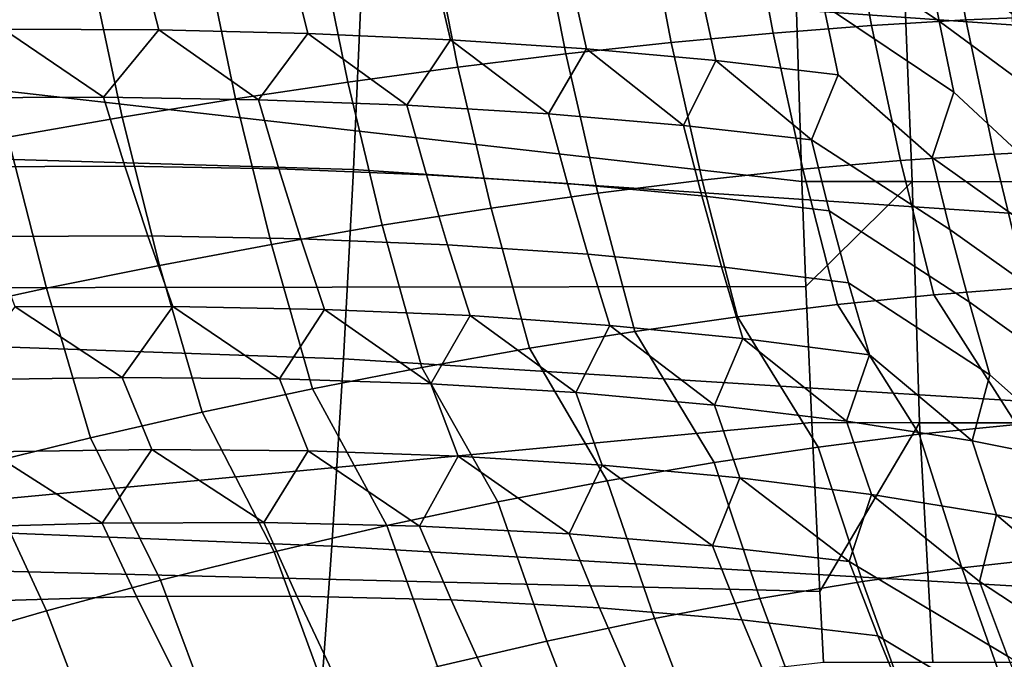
# Model space of a CAD drawing. Header units: metres. Extents: x -167 to 28, y -27 to 27.
# Tile 79 of 256: x -36.6 to -30.92, y -8.38 to -4.68. Entities that reach past the tile are written whole.
import ezdxf

# ---------------------------------------------------------------- set-up
doc = ezdxf.new("R2010")
doc.units = ezdxf.units.M
doc.layers.add('solid_12_065_021_XXX', color=7, linetype='CONTINUOUS')

msp = doc.modelspace()

# ---------------------------------------------------------------- linework, layer by layer
at = {"layer": 'solid_12_065_021_XXX'}
for points in [[(-28.158302, -4.904212, 158.981781), (-28.117125, -3.822129, 159.146973), (-34.592991, -3.343183, 160.832077), (-34.62986, -4.449596, 160.684006)], [(-32.110718, -3.800736, 49.63221), (-31.374537, -4.28441, 48.301414), (-31.298315, -4.691295, 48.444019), (-32.042248, -4.19768, 49.752533)], [(-31.830988, -3.93539, 99.582382), (-31.688904, -4.717199, 99.443581), (-31.144241, -4.68487, 99.843376), (-31.282442, -3.908121, 99.983704)], [(-31.44278, -3.880929, 48.171024), (-30.749006, -4.384657, 46.832474), (-30.672283, -4.798692, 46.986298), (-31.374537, -4.28441, 48.301414)], [(-31.282442, -3.908121, 99.983704), (-31.144241, -4.68487, 99.843376), (-30.624874, -4.663973, 100.276237), (-30.759832, -3.890582, 100.41877)], [(-32.996754, -4.01863, 98.887398), (-32.845146, -4.815581, 98.749512), (-32.256641, -4.760829, 99.078461), (-32.40321, -3.972277, 99.216438)], [(-32.40321, -3.972277, 99.216438), (-32.256641, -4.760829, 99.078461), (-31.688904, -4.717199, 99.443581), (-31.830988, -3.93539, 99.582382)], [(-33.609173, -4.074257, 98.596611), (-33.452023, -4.881234, 98.458069), (-32.845146, -4.815581, 98.749512), (-32.996754, -4.01863, 98.887398)], [(-34.237946, -4.13893, 98.345268), (-34.074795, -4.957519, 98.20533), (-33.452023, -4.881234, 98.458069), (-33.609173, -4.074257, 98.596611)], [(-34.880482, -4.212382, 98.134407), (-34.710926, -5.044126, 97.99231), (-34.074795, -4.957519, 98.20533), (-34.237946, -4.13893, 98.345268)], [(-32.042248, -4.19768, 49.752533), (-31.298315, -4.691295, 48.444019), (-31.213757, -5.101595, 48.598667), (-31.965706, -4.598381, 49.884281)], [(-35.534138, -4.294312, 97.964905), (-35.35783, -5.140702, 97.819885), (-34.710926, -5.044126, 97.99231), (-34.880482, -4.212382, 98.134407)], [(-31.454718, -5.618639, 152.511353), (-32.090057, -5.617628, 152.715439), (-32.127583, -4.452245, 152.586533), (-31.508778, -4.221257, 152.362259)], [(-31.454718, -5.618639, 152.511353), (-31.508778, -4.221257, 152.362259), (-30.897144, -4.222802, 152.121628), (-30.832554, -5.62024, 152.269302)], [(-34.677097, -5.549275, 160.494324), (-34.62986, -4.449596, 160.684006), (-41.113861, -4.295614, 162.335648), (-41.157009, -5.358565, 162.162384)], [(-36.196217, -4.384381, 97.837448), (-36.012875, -5.246854, 97.688751), (-35.35783, -5.140702, 97.819885), (-35.534138, -4.294312, 97.964905)], [(-31.374537, -4.28441, 48.301414), (-30.672283, -4.798692, 46.986298), (-30.587288, -5.215721, 47.152939), (-31.298315, -4.691295, 48.444019)], [(-35.901249, -4.353467, 56.779949), (-35.801346, -4.742546, 56.871498), (-36.697872, -4.737473, 58.172199), (-36.803226, -4.348717, 58.089458)], [(-35.036579, -4.372996, 55.445644), (-34.941322, -4.763319, 55.546528), (-35.801346, -4.742546, 56.871498), (-35.901249, -4.353467, 56.779949)], [(-34.20998, -4.407289, 54.087723), (-34.118549, -4.799776, 54.198444), (-34.941322, -4.763319, 55.546528), (-35.036579, -4.372996, 55.445644)], [(-36.863998, -4.482218, 97.752571), (-36.673386, -5.36215, 97.599449), (-36.012875, -5.246854, 97.688751), (-36.196217, -4.384381, 97.837448)], [(-33.42218, -4.456315, 52.707375), (-33.33374, -4.851884, 52.828419), (-34.118549, -4.799776, 54.198444), (-34.20998, -4.407289, 54.087723)], [(-40.320351, -4.682448, 154.986069), (-32.127583, -4.452245, 152.586533), (-32.090057, -5.617628, 152.715439)], [(-28.209593, -5.978926, 158.776001), (-28.158302, -4.904212, 158.981781), (-34.62986, -4.449596, 160.684006), (-34.677097, -5.549275, 160.494324)], [(-32.673866, -4.52003, 51.305817), (-32.587582, -4.919598, 51.437637), (-33.33374, -4.851884, 52.828419), (-33.42218, -4.456315, 52.707375)], [(-31.965706, -4.598381, 49.884281), (-31.880714, -5.002859, 50.027313), (-32.587582, -4.919598, 51.437637), (-32.673866, -4.52003, 51.305817)], [(-31.965706, -4.598381, 49.884281), (-31.213757, -5.101595, 48.598667), (-31.338247, -5.478747, 49.239151), (-31.880714, -5.002859, 50.027313)], [(-40.269119, -6.234761, 155.164902), (-40.320351, -4.682448, 154.986069), (-32.090057, -5.617628, 152.715439), (-32.067085, -6.223006, 152.794357)], [(-31.688904, -4.717199, 99.443581), (-31.52124, -5.496372, 99.279938), (-30.981075, -5.459142, 99.677963), (-31.144241, -4.68487, 99.843376)], [(-31.298315, -4.691295, 48.444019), (-30.587288, -5.215721, 47.152939), (-30.682283, -5.596931, 47.774757), (-31.213757, -5.101595, 48.598667)], [(-31.144241, -4.68487, 99.843376), (-30.981075, -5.459142, 99.677963), (-30.465479, -5.434924, 100.108269), (-30.624874, -4.663973, 100.276237)], [(-36.697872, -4.737473, 58.172199), (-36.120865, -5.131586, 57.603046), (-37.052402, -5.134536, 58.914894)], [(-36.697872, -4.737473, 58.172199), (-35.801346, -4.742546, 56.871498), (-36.120865, -5.131586, 57.603046)], [(-35.801346, -4.742546, 56.871498), (-35.226452, -5.146058, 56.265694), (-36.120865, -5.131586, 57.603046)], [(-35.801346, -4.742546, 56.871498), (-34.941322, -4.763319, 55.546528), (-35.226452, -5.146058, 56.265694)], [(-34.941322, -4.763319, 55.546528), (-34.369968, -5.177939, 54.90403), (-35.226452, -5.146058, 56.265694)], [(-34.941322, -4.763319, 55.546528), (-34.118549, -4.799776, 54.198444), (-34.369968, -5.177939, 54.90403)], [(-32.845146, -4.815581, 98.749512), (-32.666504, -5.609215, 98.58699), (-32.083801, -5.546463, 98.915794), (-32.256641, -4.760829, 99.078461)], [(-32.256641, -4.760829, 99.078461), (-32.083801, -5.546463, 98.915794), (-31.52124, -5.496372, 99.279938), (-31.688904, -4.717199, 99.443581)], [(-34.118549, -4.799776, 54.198444), (-33.552189, -5.227201, 53.519287), (-34.369968, -5.177939, 54.90403)], [(-34.118549, -4.799776, 54.198444), (-33.33374, -4.851884, 52.828419), (-33.552189, -5.227201, 53.519287)], [(-33.452023, -4.881234, 98.458069), (-33.266998, -5.684374, 98.294861), (-32.666504, -5.609215, 98.58699), (-32.845146, -4.815581, 98.749512)], [(-34.074795, -4.957519, 98.20533), (-33.882877, -5.77164, 98.040565), (-33.266998, -5.684374, 98.294861), (-33.452023, -4.881234, 98.458069)], [(-33.33374, -4.851884, 52.828419), (-32.773846, -5.293799, 52.112709), (-33.552189, -5.227201, 53.519287)], [(-33.33374, -4.851884, 52.828419), (-32.587582, -4.919598, 51.437637), (-32.773846, -5.293799, 52.112709)], [(-32.587582, -4.919598, 51.437637), (-32.035645, -5.377673, 50.68557), (-32.773846, -5.293799, 52.112709)], [(-32.587582, -4.919598, 51.437637), (-31.880714, -5.002859, 50.027313), (-32.035645, -5.377673, 50.68557)], [(-34.710926, -5.044126, 97.99231), (-34.511662, -5.870662, 97.825127), (-33.882877, -5.77164, 98.040565), (-34.074795, -4.957519, 98.20533)], [(-35.35783, -5.140702, 97.819885), (-35.150826, -5.98104, 97.649422), (-34.511662, -5.870662, 97.825127), (-34.710926, -5.044126, 97.99231)], [(-31.880714, -5.002859, 50.027313), (-31.338247, -5.478747, 49.239151), (-31.235729, -5.893986, 49.412762), (-32.035645, -5.377673, 50.68557)], [(-31.213757, -5.101595, 48.598667), (-30.682283, -5.596931, 47.774757), (-30.579826, -6.017926, 47.961987), (-31.338247, -5.478747, 49.239151)], [(-36.120865, -5.131586, 57.603046), (-35.997437, -5.529655, 57.705372), (-36.922192, -5.532654, 59.007347), (-37.052402, -5.134536, 58.914894)], [(-35.226452, -5.146058, 56.265694), (-35.108891, -5.54491, 56.37851), (-35.997437, -5.529655, 57.705372), (-36.120865, -5.131586, 57.603046)], [(-36.012875, -5.246854, 97.688751), (-35.797798, -6.102333, 97.514153), (-35.150826, -5.98104, 97.649422), (-35.35783, -5.140702, 97.819885)], [(-34.369968, -5.177939, 54.90403), (-34.257339, -5.578409, 55.027931), (-35.108891, -5.54491, 56.37851), (-35.226452, -5.146058, 56.265694)], [(-33.552189, -5.227201, 53.519287), (-33.443542, -5.630119, 53.654839), (-34.257339, -5.578409, 55.027931), (-34.369968, -5.177939, 54.90403)], [(-32.773846, -5.293799, 52.112709), (-32.668224, -5.699996, 52.260452), (-33.443542, -5.630119, 53.654839), (-33.552189, -5.227201, 53.519287)], [(-36.673386, -5.36215, 97.599449), (-36.449986, -6.234052, 97.419853), (-35.797798, -6.102333, 97.514153), (-36.012875, -5.246854, 97.688751)], [(-32.035645, -5.377673, 50.68557), (-31.932066, -5.787978, 50.846008), (-32.668224, -5.699996, 52.260452), (-32.773846, -5.293799, 52.112709)], [(-34.734623, -6.640627, 160.26326), (-34.677097, -5.549275, 160.494324), (-41.157009, -5.358565, 162.162384), (-41.209572, -6.414305, 161.951294)], [(-37.336674, -5.48612, 97.552338), (-37.104759, -6.375668, 97.366913), (-36.449986, -6.234052, 97.419853), (-36.673386, -5.36215, 97.599449)], [(-32.035645, -5.377673, 50.68557), (-31.235729, -5.893986, 49.412762), (-31.125231, -6.312304, 49.600719), (-31.932066, -5.787978, 50.846008)], [(-30.981075, -5.459142, 99.677963), (-30.793089, -6.230391, 99.487762), (-30.281765, -6.202884, 99.915207), (-30.465479, -5.434924, 100.108269)], [(-32.083801, -5.546463, 98.915794), (-31.884933, -6.328608, 98.728737), (-31.328186, -6.272354, 99.091751), (-31.52124, -5.496372, 99.279938)], [(-31.52124, -5.496372, 99.279938), (-31.328186, -6.272354, 99.091751), (-30.793089, -6.230391, 99.487762), (-30.981075, -5.459142, 99.677963)], [(-31.338247, -5.478747, 49.239151), (-30.579826, -6.017926, 47.961987), (-30.469496, -6.441521, 48.164375), (-31.235729, -5.893986, 49.412762)], [(-35.997437, -5.529655, 57.705372), (-35.864532, -5.932188, 57.817554), (-36.782124, -5.935215, 59.108986), (-36.922192, -5.532654, 59.007347)], [(-35.108891, -5.54491, 56.37851), (-34.982197, -5.948177, 56.501881), (-35.864532, -5.932188, 57.817554), (-35.997437, -5.529655, 57.705372)], [(-34.257339, -5.578409, 55.027931), (-34.135891, -5.983169, 55.163105), (-34.982197, -5.948177, 56.501881), (-35.108891, -5.54491, 56.37851)], [(-28.270926, -7.04472, 158.529877), (-28.209593, -5.978926, 158.776001), (-34.677097, -5.549275, 160.494324), (-34.734623, -6.640627, 160.26326)], [(-32.666504, -5.609215, 98.58699), (-32.461128, -6.398931, 98.400154), (-31.884933, -6.328608, 98.728737), (-32.083801, -5.546463, 98.915794)], [(-33.443542, -5.630119, 53.654839), (-33.326351, -6.037133, 53.802406), (-34.135891, -5.983169, 55.163105), (-34.257339, -5.578409, 55.027931)], [(-33.266998, -5.684374, 98.294861), (-33.054489, -6.483042, 98.1073), (-32.461128, -6.398931, 98.400154), (-32.666504, -5.609215, 98.58699)], [(-32.067085, -6.223006, 152.794357), (-32.090057, -5.617628, 152.715439), (-31.454718, -5.618639, 152.511353)], [(-31.411425, -7.010074, 152.711853), (-32.033669, -7.009156, 152.909164), (-32.067085, -6.223006, 152.794357), (-31.454718, -5.618639, 152.511353)], [(-31.411425, -7.010074, 152.711853), (-31.454718, -5.618639, 152.511353), (-30.832554, -5.62024, 152.269302), (-30.80077, -7.011292, 152.480042)], [(-32.668224, -5.699996, 52.260452), (-32.554283, -6.110022, 52.420967), (-33.326351, -6.037133, 53.802406), (-33.443542, -5.630119, 53.654839)], [(-33.882877, -5.77164, 98.040565), (-33.662666, -6.580611, 97.851341), (-33.054489, -6.483042, 98.1073), (-33.266998, -5.684374, 98.294861)], [(-31.932066, -5.787978, 50.846008), (-31.820362, -6.201773, 51.019997), (-32.554283, -6.110022, 52.420967), (-32.668224, -5.699996, 52.260452)], [(-34.511662, -5.870662, 97.825127), (-34.283253, -6.691249, 97.633293), (-33.662666, -6.580611, 97.851341), (-33.882877, -5.77164, 98.040565)], [(-31.932066, -5.787978, 50.846008), (-31.125231, -6.312304, 49.600719), (-31.005447, -6.733704, 49.800724), (-31.820362, -6.201773, 51.019997)], [(-35.150826, -5.98104, 97.649422), (-34.913788, -6.81452, 97.45401), (-34.283253, -6.691249, 97.633293), (-34.511662, -5.870662, 97.825127)], [(-31.235729, -5.893986, 49.412762), (-30.469496, -6.441521, 48.164375), (-30.350033, -6.867747, 48.379471), (-31.125231, -6.312304, 49.600719)], [(-35.864532, -5.932188, 57.817554), (-35.720798, -6.339025, 57.938137), (-36.630867, -6.342037, 59.218475), (-36.782124, -5.935215, 59.108986)], [(-34.982197, -5.948177, 56.501881), (-34.845009, -6.355721, 56.634212), (-35.720798, -6.339025, 57.938137), (-35.864532, -5.932188, 57.817554)], [(-34.135891, -5.983169, 55.163105), (-34.004246, -6.392109, 55.307831), (-34.845009, -6.355721, 56.634212), (-34.982197, -5.948177, 56.501881)], [(-35.797798, -6.102333, 97.514153), (-35.551781, -6.949935, 97.314217), (-34.913788, -6.81452, 97.45401), (-35.150826, -5.98104, 97.649422)], [(-33.326351, -6.037133, 53.802406), (-33.19923, -6.448158, 53.960121), (-34.004246, -6.392109, 55.307831), (-34.135891, -5.983169, 55.163105)], [(-32.554283, -6.110022, 52.420967), (-32.43066, -6.523819, 52.592251), (-33.19923, -6.448158, 53.960121), (-33.326351, -6.037133, 53.802406)], [(-36.449986, -6.234052, 97.419853), (-36.194698, -7.096957, 97.214447), (-35.551781, -6.949935, 97.314217), (-35.797798, -6.102333, 97.514153)], [(-31.820362, -6.201773, 51.019997), (-31.699188, -6.619029, 51.205387), (-32.43066, -6.523819, 52.592251), (-32.554283, -6.110022, 52.420967)], [(-40.203876, -7.779997, 155.394531), (-40.269119, -6.234761, 155.164902), (-32.067085, -6.223006, 152.794357), (-32.033669, -7.009156, 152.909164)], [(-37.104759, -6.375668, 97.366913), (-36.84, -7.255005, 97.155113), (-36.194698, -7.096957, 97.214447), (-36.449986, -6.234052, 97.419853)], [(-31.820362, -6.201773, 51.019997), (-31.005447, -6.733704, 49.800724), (-31.10816, -7.115428, 50.488815), (-31.699188, -6.619029, 51.205387)], [(-31.328186, -6.272354, 99.091751), (-30.852304, -7.020135, 99.065086), (-30.314821, -6.980037, 99.489471), (-30.793089, -6.230391, 99.487762)], [(-31.884933, -6.328608, 98.728737), (-31.413292, -7.077092, 98.674377), (-30.852304, -7.020135, 99.065086), (-31.328186, -6.272354, 99.091751)], [(-36.630867, -6.342037, 59.218475), (-36.012367, -6.749074, 58.703819), (-36.955544, -6.762803, 59.993504)], [(-36.630867, -6.342037, 59.218475), (-35.720798, -6.339025, 57.938137), (-36.012367, -6.749074, 58.703819)], [(-35.720798, -6.339025, 57.938137), (-35.103848, -6.756756, 57.389446), (-36.012367, -6.749074, 58.703819)], [(-35.720798, -6.339025, 57.938137), (-34.845009, -6.355721, 56.634212), (-35.103848, -6.756756, 57.389446)], [(-34.845009, -6.355721, 56.634212), (-34.230785, -6.785842, 56.051548), (-35.103848, -6.756756, 57.389446)], [(-34.845009, -6.355721, 56.634212), (-34.004246, -6.392109, 55.307831), (-34.230785, -6.785842, 56.051548)], [(-32.461128, -6.398931, 98.400154), (-31.995432, -7.150668, 98.318985), (-31.413292, -7.077092, 98.674377), (-31.884933, -6.328608, 98.728737)], [(-31.125231, -6.312304, 49.600719), (-30.350033, -6.867747, 48.379471), (-30.423376, -7.250768, 49.051521), (-31.005447, -6.733704, 49.800724)], [(-34.802357, -7.72207, 159.991074), (-34.734623, -6.640627, 160.26326), (-41.209572, -6.414305, 161.951294), (-41.271473, -7.461461, 161.702545)], [(-34.004246, -6.392109, 55.307831), (-33.393959, -6.836307, 54.691319), (-34.230785, -6.785842, 56.051548)], [(-34.004246, -6.392109, 55.307831), (-33.19923, -6.448158, 53.960121), (-33.393959, -6.836307, 54.691319)], [(-33.054489, -6.483042, 98.1073), (-32.596287, -7.240556, 98.000404), (-31.995432, -7.150668, 98.318985), (-32.461128, -6.398931, 98.400154)], [(-33.19923, -6.448158, 53.960121), (-32.594112, -6.908105, 53.309967), (-33.393959, -6.836307, 54.691319)], [(-33.19923, -6.448158, 53.960121), (-32.43066, -6.523819, 52.592251), (-32.594112, -6.908105, 53.309967)], [(-33.662666, -6.580611, 97.851341), (-33.213341, -7.346378, 97.719963), (-32.596287, -7.240556, 98.000404), (-33.054489, -6.483042, 98.1073)], [(-32.43066, -6.523819, 52.592251), (-31.831951, -7.001173, 51.908714), (-32.594112, -6.908105, 53.309967)], [(-32.43066, -6.523819, 52.592251), (-31.699188, -6.619029, 51.205387), (-31.831951, -7.001173, 51.908714)], [(-34.283253, -6.691249, 97.633293), (-33.844009, -7.467691, 97.478836), (-33.213341, -7.346378, 97.719963), (-33.662666, -6.580611, 97.851341)], [(-28.342216, -8.100043, 158.243652), (-28.270926, -7.04472, 158.529877), (-34.734623, -6.640627, 160.26326), (-34.802357, -7.72207, 159.991074)], [(-31.699188, -6.619029, 51.205387), (-31.10816, -7.115428, 50.488815), (-31.831951, -7.001173, 51.908714)], [(-34.913788, -6.81452, 97.45401), (-34.485653, -7.603988, 97.278038), (-33.844009, -7.467691, 97.478836), (-34.283253, -6.691249, 97.633293)], [(-36.012367, -6.749074, 58.703819), (-35.840836, -7.164888, 58.834354), (-36.775093, -7.178833, 60.112137), (-36.955544, -6.762803, 59.993504)], [(-35.103848, -6.756756, 57.389446), (-34.940166, -7.172934, 57.532627), (-35.840836, -7.164888, 58.834354), (-36.012367, -6.749074, 58.703819)], [(-34.230785, -6.785842, 56.051548), (-34.073879, -7.202963, 56.208088), (-34.940166, -7.172934, 57.532627), (-35.103848, -6.756756, 57.389446)], [(-31.005447, -6.733704, 49.800724), (-30.423376, -7.250768, 49.051521), (-31.10816, -7.115428, 50.488815)], [(-35.551781, -6.949935, 97.314217), (-35.135582, -7.754698, 97.118401), (-34.485653, -7.603988, 97.278038), (-34.913788, -6.81452, 97.45401)], [(-33.393959, -6.836307, 54.691319), (-33.242725, -7.254949, 54.861893), (-34.073879, -7.202963, 56.208088), (-34.230785, -6.785842, 56.051548)], [(-32.594112, -6.908105, 53.309967), (-32.44743, -7.328846, 53.495216), (-33.242725, -7.254949, 54.861893), (-33.393959, -6.836307, 54.691319)], [(-31.831951, -7.001173, 51.908714), (-31.688688, -7.424592, 52.109249), (-32.44743, -7.328846, 53.495216), (-32.594112, -6.908105, 53.309967)], [(-36.194698, -7.096957, 97.214447), (-35.791073, -7.919189, 97.000603), (-35.135582, -7.754698, 97.118401), (-35.551781, -6.949935, 97.314217)], [(-40.203876, -7.779997, 155.394531), (-32.033669, -7.009156, 152.909164), (-31.986578, -7.98365, 153.070953)], [(-31.986578, -7.98365, 153.070953), (-32.033669, -7.009156, 152.909164), (-31.411425, -7.010074, 152.711853)], [(-31.335154, -8.394209, 152.948074), (-31.96488, -8.393533, 153.145508), (-31.986578, -7.98365, 153.070953), (-31.411425, -7.010074, 152.711853)], [(-31.10816, -7.115428, 50.488815), (-30.967159, -7.5421, 50.7052), (-31.688688, -7.424592, 52.109249), (-31.831951, -7.001173, 51.908714)], [(-31.413292, -7.077092, 98.674377), (-31.166533, -7.847601, 98.439217), (-30.612328, -7.785442, 98.827965), (-30.852304, -7.020135, 99.065086)], [(-31.335154, -8.394209, 152.948074), (-31.411425, -7.010074, 152.711853), (-30.80077, -7.011292, 152.480042), (-30.71619, -8.394736, 152.717529)], [(-36.84, -7.255005, 97.155113), (-36.449379, -8.096772, 96.925133), (-35.791073, -7.919189, 97.000603), (-36.194698, -7.096957, 97.214447)], [(-31.995432, -7.150668, 98.318985), (-31.741024, -7.927603, 98.084694), (-31.166533, -7.847601, 98.439217), (-31.413292, -7.077092, 98.674377)], [(-32.596287, -7.240556, 98.000404), (-32.333439, -8.025122, 97.765839), (-31.741024, -7.927603, 98.084694), (-31.995432, -7.150668, 98.318985)], [(-30.423376, -7.250768, 49.051521), (-30.283474, -7.68127, 49.284294), (-30.967159, -7.5421, 50.7052), (-31.10816, -7.115428, 50.488815)], [(-36.775093, -7.178833, 60.112137), (-36.128746, -7.589721, 59.62722), (-37.096039, -7.616416, 60.913803)], [(-36.775093, -7.178833, 60.112137), (-35.840836, -7.164888, 58.834354), (-36.128746, -7.589721, 59.62722)], [(-35.840836, -7.164888, 58.834354), (-35.195328, -7.586748, 58.315582), (-36.128746, -7.589721, 59.62722)], [(-35.840836, -7.164888, 58.834354), (-34.940166, -7.172934, 57.532627), (-35.195328, -7.586748, 58.315582)], [(-34.940166, -7.172934, 57.532627), (-34.296627, -7.6075, 56.980076), (-35.195328, -7.586748, 58.315582)], [(-34.940166, -7.172934, 57.532627), (-34.073879, -7.202963, 56.208088), (-34.296627, -7.6075, 56.980076)], [(-34.073879, -7.202963, 56.208088), (-33.433456, -7.651959, 55.621906), (-34.296627, -7.6075, 56.980076)], [(-34.073879, -7.202963, 56.208088), (-33.242725, -7.254949, 54.861893), (-33.433456, -7.651959, 55.621906)], [(-37.48513, -7.423453, 97.136436), (-37.10775, -8.286704, 96.892303), (-36.449379, -8.096772, 96.925133), (-36.84, -7.255005, 97.155113)], [(-33.242725, -7.254949, 54.861893), (-32.60659, -7.720085, 54.242298), (-33.433456, -7.651959, 55.621906)], [(-33.242725, -7.254949, 54.861893), (-32.44743, -7.328846, 53.495216), (-32.60659, -7.720085, 54.242298)], [(-33.213341, -7.346378, 97.719963), (-32.941338, -8.139753, 97.483971), (-32.333439, -8.025122, 97.765839), (-32.596287, -7.240556, 98.000404)], [(-32.44743, -7.328846, 53.495216), (-31.81678, -7.811815, 52.842495), (-32.60659, -7.720085, 54.242298)], [(-32.44743, -7.328846, 53.495216), (-31.688688, -7.424592, 52.109249), (-31.81678, -7.811815, 52.842495)], [(-33.844009, -7.467691, 97.478836), (-33.562222, -8.271028, 97.24025), (-32.941338, -8.139753, 97.483971), (-33.213341, -7.346378, 97.719963)], [(-31.688688, -7.424592, 52.109249), (-31.064734, -7.927067, 51.423759), (-30.903551, -8.358567, 51.66066), (-31.81678, -7.811815, 52.842495)], [(-31.688688, -7.424592, 52.109249), (-30.967159, -7.5421, 50.7052), (-31.064734, -7.927067, 51.423759)], [(-34.880192, -8.792013, 159.67804), (-34.802357, -7.72207, 159.991074), (-41.271473, -7.461461, 161.702545), (-41.342636, -8.498657, 161.416382)], [(-34.485653, -7.603988, 97.278038), (-34.193542, -8.418405, 97.035683), (-33.562222, -8.271028, 97.24025), (-33.844009, -7.467691, 97.478836)], [(-30.967159, -7.5421, 50.7052), (-30.35113, -8.065739, 49.987373), (-30.191938, -8.499974, 50.242073), (-31.064734, -7.927067, 51.423759)], [(-30.967159, -7.5421, 50.7052), (-30.283474, -7.68127, 49.284294), (-30.35113, -8.065739, 49.987373)], [(-36.128746, -7.589721, 59.62722), (-35.929779, -8.014294, 59.771095), (-36.886665, -8.041417, 61.044834), (-37.096039, -7.616416, 60.913803)], [(-35.195328, -7.586748, 58.315582), (-35.005634, -8.011345, 58.473125), (-35.929779, -8.014294, 59.771095), (-36.128746, -7.589721, 59.62722)], [(-34.296627, -7.6075, 56.980076), (-34.115047, -8.032575, 57.152073), (-35.005634, -8.011345, 58.473125), (-35.195328, -7.586748, 58.315582)], [(-35.135582, -7.754698, 97.118401), (-34.832695, -8.581278, 96.871101), (-34.193542, -8.418405, 97.035683), (-34.485653, -7.603988, 97.278038)], [(-33.433456, -7.651959, 55.621906), (-33.258804, -8.077962, 55.809105), (-34.115047, -8.032575, 57.152073), (-34.296627, -7.6075, 56.980076)], [(-32.60659, -7.720085, 54.242298), (-32.437664, -8.147468, 54.445408), (-33.258804, -8.077962, 55.809105), (-33.433456, -7.651959, 55.621906)], [(-28.423346, -9.143338, 157.91774), (-28.342216, -8.100043, 158.243652), (-34.802357, -7.72207, 159.991074), (-34.880192, -8.792013, 159.67804)], [(-31.81678, -7.811815, 52.842495), (-31.652346, -8.24103, 53.062183), (-32.437664, -8.147468, 54.445408), (-32.60659, -7.720085, 54.242298)], [(-40.117451, -9.316762, 155.672775), (-40.203876, -7.779997, 155.394531), (-31.986578, -7.98365, 153.070953), (-31.96488, -8.393533, 153.145508)], [(-35.791073, -7.919189, 97.000603), (-35.477051, -8.758978, 96.747185), (-34.832695, -8.581278, 96.871101), (-35.135582, -7.754698, 97.118401)], [(-31.81678, -7.811815, 52.842495), (-30.903551, -8.358567, 51.66066), (-30.730507, -8.79284, 51.906876), (-31.652346, -8.24103, 53.062183)], [(-31.166533, -7.847601, 98.439217), (-30.895102, -8.612589, 98.180969), (-30.348143, -8.545478, 98.567589), (-30.612328, -7.785442, 98.827965)], [(-31.741024, -7.927603, 98.084694), (-31.461445, -8.698617, 97.827423), (-30.895102, -8.612589, 98.180969), (-31.166533, -7.847601, 98.439217)], [(-36.449379, -8.096772, 96.925133), (-36.123966, -8.950773, 96.664444), (-35.477051, -8.758978, 96.747185), (-35.791073, -7.919189, 97.000603)], [(-32.333439, -8.025122, 97.765839), (-32.044891, -8.803215, 97.508377), (-31.461445, -8.698617, 97.827423), (-31.741024, -7.927603, 98.084694)], [(-31.064734, -7.927067, 51.423759), (-30.191938, -8.499974, 50.242073), (-30.021154, -8.936579, 50.506416), (-30.903551, -8.358567, 51.66066)], [(-35.005634, -8.011345, 58.473125), (-34.802711, -8.439667, 58.638386), (-35.717308, -8.442564, 59.922375), (-35.929779, -8.014294, 59.771095)], [(-34.115047, -8.032575, 57.152073), (-33.920509, -8.461326, 57.3321), (-34.802711, -8.439667, 58.638386), (-35.005634, -8.011345, 58.473125)], [(-35.929779, -8.014294, 59.771095), (-35.717308, -8.442564, 59.922375), (-36.663509, -8.470017, 61.182961), (-36.886665, -8.041417, 61.044834)], [(-33.258804, -8.077962, 55.809105), (-33.071472, -8.507523, 56.00465), (-33.920509, -8.461326, 57.3321), (-34.115047, -8.032575, 57.152073)], [(-32.941338, -8.139753, 97.483971), (-32.643085, -8.925962, 97.225113), (-32.044891, -8.803215, 97.508377), (-32.333439, -8.025122, 97.765839)], [(-37.10775, -8.286704, 96.892303), (-36.770779, -9.155876, 96.623222), (-36.123966, -8.950773, 96.664444), (-36.449379, -8.096772, 96.925133)], [(-32.437664, -8.147468, 54.445408), (-32.256325, -8.578218, 54.657181), (-33.071472, -8.507523, 56.00465), (-33.258804, -8.077962, 55.809105)], [(-33.562222, -8.271028, 97.24025), (-33.253616, -9.066362, 96.978783), (-32.643085, -8.925962, 97.225113), (-32.941338, -8.139753, 97.483971)], [(-31.652346, -8.24103, 53.062183), (-31.475779, -8.673351, 53.290863), (-32.256325, -8.578218, 54.657181), (-32.437664, -8.147468, 54.445408)], [(-34.193542, -8.418405, 97.035683), (-33.874023, -9.223849, 96.77037), (-33.253616, -9.066362, 96.978783), (-33.562222, -8.271028, 97.24025)], [(-31.652346, -8.24103, 53.062183), (-30.730507, -8.79284, 51.906876), (-30.809948, -9.182796, 52.65884), (-31.475779, -8.673351, 53.290863)]]:
    msp.add_3dface(points, dxfattribs=at)

doc.saveas('drawing.dxf')
